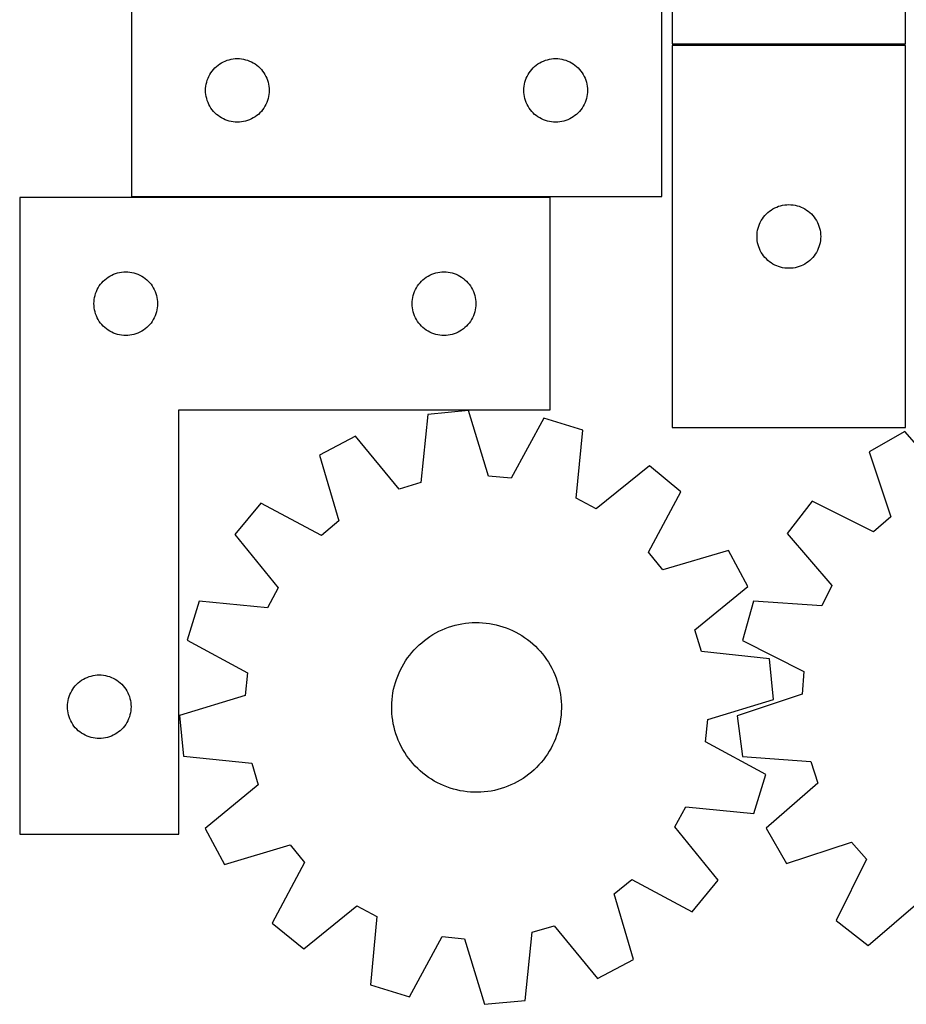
# Model space of a CAD drawing. Header units: millimetres. Extents: x 7 to 1243, y 7 to 1476.
# Tile 3 of 27: x 198 to 449, y 232 to 510. Entities that reach past the tile are written whole.
import ezdxf

# ---------------------------------------------------------------- set-up
doc = ezdxf.new("R2010")
doc.units = ezdxf.units.MM
doc.layers.add('CUT', color=7, linetype='CONTINUOUS', true_color=0x000000)

msp = doc.modelspace()

# ---------------------------------------------------------------- linework, layer by layer
at = {"layer": 'CUT'}
for p, q in [((379.670041, 460.238101), (379.670041, 640.238101)), ((382.635251, 611.37775), (382.635251, 503.37775)), ((448.635251, 503.37775), (448.635251, 611.37775)), ((229.670041, 520.238101), (229.670041, 460.238101)), ((382.635251, 503.37775), (448.635251, 503.37775)), ((382.638847, 502.933899), (382.638847, 394.933899)), ((448.638847, 502.933899), (382.638847, 502.933899)), ((448.638847, 394.933899), (448.638847, 502.933899)), ((255.689443, 498.309956), (256.22589, 498.553017)), ((256.22589, 498.553017), (256.777086, 498.760472)), ((256.777086, 498.760472), (257.340669, 498.931434)), ((257.340669, 498.931434), (257.914228, 499.065169)), ((257.914228, 499.065169), (258.495305, 499.161105)), ((258.495305, 499.161105), (259.081413, 499.218832)), ((259.081413, 499.218832), (259.670041, 499.238101)), ((259.670041, 499.238101), (260.258669, 499.218832)), ((260.258669, 499.218832), (260.844776, 499.161105)), ((260.844776, 499.161105), (261.425854, 499.065169)), ((261.425854, 499.065169), (261.999412, 498.931434)), ((261.999412, 498.931434), (262.562996, 498.760472)), ((262.562996, 498.760472), (263.114192, 498.553017)), ((263.114192, 498.553017), (263.650639, 498.309956)), ((345.689443, 498.309956), (346.22589, 498.553017)), ((346.22589, 498.553017), (346.777086, 498.760472)), ((346.777086, 498.760472), (347.340669, 498.931434)), ((347.340669, 498.931434), (347.914228, 499.065169)), ((347.914228, 499.065169), (348.495305, 499.161105)), ((348.495305, 499.161105), (349.081413, 499.218832)), ((349.081413, 499.218832), (349.670041, 499.238101)), ((349.670041, 499.238101), (350.258669, 499.218832)), ((350.258669, 499.218832), (350.844776, 499.161105)), ((350.844776, 499.161105), (351.425854, 499.065169)), ((351.425854, 499.065169), (351.999412, 498.931434)), ((351.999412, 498.931434), (352.562996, 498.760472)), ((352.562996, 498.760472), (353.114192, 498.553017)), ((353.114192, 498.553017), (353.650639, 498.309956)), ((252.186814, 495.238233), (252.529861, 495.716954)), ((252.529861, 495.716954), (252.903482, 496.172214)), ((252.903482, 496.172214), (253.30608, 496.602062)), ((253.30608, 496.602062), (253.735928, 497.00466)), ((253.735928, 497.00466), (254.191188, 497.378281)), ((254.191188, 497.378281), (254.669909, 497.721328)), ((254.669909, 497.721328), (255.170041, 498.03233)), ((255.170041, 498.03233), (255.689443, 498.309956)), ((263.650639, 498.309956), (264.170041, 498.03233)), ((264.170041, 498.03233), (264.670173, 497.721328)), ((264.670173, 497.721328), (265.148894, 497.378281)), ((265.148894, 497.378281), (265.604153, 497.00466)), ((265.604153, 497.00466), (266.034002, 496.602062)), ((266.034002, 496.602062), (266.436599, 496.172214)), ((266.436599, 496.172214), (266.810221, 495.716954)), ((266.810221, 495.716954), (267.153267, 495.238233)), ((342.186814, 495.238233), (342.529861, 495.716954)), ((342.529861, 495.716954), (342.903482, 496.172214)), ((342.903482, 496.172214), (343.30608, 496.602062)), ((343.30608, 496.602062), (343.735928, 497.00466)), ((343.735928, 497.00466), (344.191188, 497.378281)), ((344.191188, 497.378281), (344.669909, 497.721328)), ((344.669909, 497.721328), (345.170041, 498.03233)), ((345.170041, 498.03233), (345.689443, 498.309956)), ((353.650639, 498.309956), (354.170041, 498.03233)), ((354.170041, 498.03233), (354.670173, 497.721328)), ((354.670173, 497.721328), (355.148894, 497.378281)), ((355.148894, 497.378281), (355.604153, 497.00466)), ((355.604153, 497.00466), (356.034002, 496.602062)), ((356.034002, 496.602062), (356.436599, 496.172214)), ((356.436599, 496.172214), (356.810221, 495.716954)), ((356.810221, 495.716954), (357.153267, 495.238233)), ((250.976708, 492.567473), (251.14767, 493.131057)), ((251.14767, 493.131057), (251.355125, 493.682252)), ((251.355125, 493.682252), (251.598186, 494.2187)), ((251.598186, 494.2187), (251.875812, 494.738101)), ((251.875812, 494.738101), (252.186814, 495.238233)), ((267.153267, 495.238233), (267.464269, 494.738101)), ((267.464269, 494.738101), (267.741895, 494.2187)), ((267.741895, 494.2187), (267.984957, 493.682252)), ((267.984957, 493.682252), (268.192412, 493.131057)), ((268.192412, 493.131057), (268.363373, 492.567473)), ((340.976708, 492.567473), (341.14767, 493.131057)), ((341.14767, 493.131057), (341.355125, 493.682252)), ((341.355125, 493.682252), (341.598186, 494.2187)), ((341.598186, 494.2187), (341.875812, 494.738101)), ((341.875812, 494.738101), (342.186814, 495.238233)), ((357.153267, 495.238233), (357.464269, 494.738101)), ((357.464269, 494.738101), (357.741895, 494.2187)), ((357.741895, 494.2187), (357.984957, 493.682252)), ((357.984957, 493.682252), (358.192412, 493.131057)), ((358.192412, 493.131057), (358.363373, 492.567473)), ((250.670041, 490.238101), (250.68931, 490.826729)), ((250.68931, 489.649473), (250.670041, 490.238101)), ((250.68931, 490.826729), (250.747037, 491.412837)), ((250.747037, 491.412837), (250.842973, 491.993914)), ((250.842973, 491.993914), (250.976708, 492.567473)), ((268.363373, 492.567473), (268.497108, 491.993914)), ((268.497108, 491.993914), (268.593045, 491.412837)), ((268.593045, 491.412837), (268.650771, 490.826729)), ((268.650771, 490.826729), (268.670041, 490.238101)), ((268.670041, 490.238101), (268.650771, 489.649473)), ((340.670041, 490.238101), (340.68931, 490.826729)), ((340.68931, 489.649473), (340.670041, 490.238101)), ((340.68931, 490.826729), (340.747037, 491.412837)), ((340.747037, 491.412837), (340.842973, 491.993914)), ((340.842973, 491.993914), (340.976708, 492.567473)), ((358.363373, 492.567473), (358.497108, 491.993914)), ((358.497108, 491.993914), (358.593045, 491.412837)), ((358.593045, 491.412837), (358.650771, 490.826729)), ((358.650771, 490.826729), (358.670041, 490.238101)), ((358.670041, 490.238101), (358.650771, 489.649473)), ((250.747037, 489.063366), (250.68931, 489.649473)), ((250.842973, 488.482288), (250.747037, 489.063366)), ((250.976708, 487.90873), (250.842973, 488.482288)), ((251.14767, 487.345146), (250.976708, 487.90873)), ((251.355125, 486.79395), (251.14767, 487.345146)), ((268.192412, 487.345146), (267.984957, 486.79395)), ((268.363373, 487.90873), (268.192412, 487.345146)), ((268.497108, 488.482288), (268.363373, 487.90873)), ((268.593045, 489.063366), (268.497108, 488.482288)), ((268.650771, 489.649473), (268.593045, 489.063366)), ((340.747037, 489.063366), (340.68931, 489.649473)), ((340.842973, 488.482288), (340.747037, 489.063366)), ((340.976708, 487.90873), (340.842973, 488.482288)), ((341.14767, 487.345146), (340.976708, 487.90873)), ((341.355125, 486.79395), (341.14767, 487.345146)), ((358.192412, 487.345146), (357.984957, 486.79395)), ((358.363373, 487.90873), (358.192412, 487.345146)), ((358.497108, 488.482288), (358.363373, 487.90873)), ((358.593045, 489.063366), (358.497108, 488.482288)), ((358.650771, 489.649473), (358.593045, 489.063366)), ((251.598186, 486.257503), (251.355125, 486.79395)), ((251.875812, 485.738101), (251.598186, 486.257503)), ((252.186814, 485.237969), (251.875812, 485.738101)), ((252.529861, 484.759248), (252.186814, 485.237969)), ((252.903482, 484.303989), (252.529861, 484.759248)), ((266.810221, 484.759248), (266.436599, 484.303989)), ((267.153267, 485.237969), (266.810221, 484.759248)), ((267.464269, 485.738101), (267.153267, 485.237969)), ((267.741895, 486.257503), (267.464269, 485.738101)), ((267.984957, 486.79395), (267.741895, 486.257503)), ((341.598186, 486.257503), (341.355125, 486.79395)), ((341.875812, 485.738101), (341.598186, 486.257503)), ((342.186814, 485.237969), (341.875812, 485.738101)), ((342.529861, 484.759248), (342.186814, 485.237969)), ((342.903482, 484.303989), (342.529861, 484.759248)), ((356.810221, 484.759248), (356.436599, 484.303989)), ((357.153267, 485.237969), (356.810221, 484.759248)), ((357.464269, 485.738101), (357.153267, 485.237969)), ((357.741895, 486.257503), (357.464269, 485.738101)), ((357.984957, 486.79395), (357.741895, 486.257503)), ((253.30608, 483.87414), (252.903482, 484.303989)), ((253.735928, 483.471543), (253.30608, 483.87414)), ((254.191188, 483.097921), (253.735928, 483.471543)), ((254.669909, 482.754875), (254.191188, 483.097921)), ((255.170041, 482.443873), (254.669909, 482.754875)), ((255.689443, 482.166247), (255.170041, 482.443873)), ((256.22589, 481.923186), (255.689443, 482.166247)), ((256.777086, 481.71573), (256.22589, 481.923186)), ((263.114192, 481.923186), (262.562996, 481.71573)), ((263.650639, 482.166247), (263.114192, 481.923186)), ((264.170041, 482.443873), (263.650639, 482.166247)), ((264.670173, 482.754875), (264.170041, 482.443873)), ((265.148894, 483.097921), (264.670173, 482.754875)), ((265.604153, 483.471543), (265.148894, 483.097921)), ((266.034002, 483.87414), (265.604153, 483.471543)), ((266.436599, 484.303989), (266.034002, 483.87414)), ((343.30608, 483.87414), (342.903482, 484.303989)), ((343.735928, 483.471543), (343.30608, 483.87414)), ((344.191188, 483.097921), (343.735928, 483.471543)), ((344.669909, 482.754875), (344.191188, 483.097921)), ((345.170041, 482.443873), (344.669909, 482.754875)), ((345.689443, 482.166247), (345.170041, 482.443873)), ((346.22589, 481.923186), (345.689443, 482.166247)), ((346.777086, 481.71573), (346.22589, 481.923186)), ((353.114192, 481.923186), (352.562996, 481.71573)), ((353.650639, 482.166247), (353.114192, 481.923186)), ((354.170041, 482.443873), (353.650639, 482.166247)), ((354.670173, 482.754875), (354.170041, 482.443873)), ((355.148894, 483.097921), (354.670173, 482.754875)), ((355.604153, 483.471543), (355.148894, 483.097921)), ((356.034002, 483.87414), (355.604153, 483.471543)), ((356.436599, 484.303989), (356.034002, 483.87414)), ((257.340669, 481.544769), (256.777086, 481.71573)), ((257.914228, 481.411034), (257.340669, 481.544769)), ((258.495305, 481.315098), (257.914228, 481.411034)), ((259.081413, 481.257371), (258.495305, 481.315098)), ((259.670041, 481.238101), (259.081413, 481.257371)), ((260.258669, 481.257371), (259.670041, 481.238101)), ((260.844776, 481.315098), (260.258669, 481.257371)), ((261.425854, 481.411034), (260.844776, 481.315098)), ((261.999412, 481.544769), (261.425854, 481.411034)), ((262.562996, 481.71573), (261.999412, 481.544769)), ((347.340669, 481.544769), (346.777086, 481.71573)), ((347.914228, 481.411034), (347.340669, 481.544769)), ((348.495305, 481.315098), (347.914228, 481.411034)), ((349.081413, 481.257371), (348.495305, 481.315098)), ((349.670041, 481.238101), (349.081413, 481.257371)), ((350.258669, 481.257371), (349.670041, 481.238101)), ((350.844776, 481.315098), (350.258669, 481.257371)), ((351.425854, 481.411034), (350.844776, 481.315098)), ((351.999412, 481.544769), (351.425854, 481.411034)), ((352.562996, 481.71573), (351.999412, 481.544769)), ((198.092704, 459.928526), (198.092704, 279.928526)), ((348.092704, 459.928526), (198.092704, 459.928526)), ((229.670041, 460.238101), (379.670041, 460.238101)), ((348.092704, 399.928526), (348.092704, 459.928526)), ((410.638715, 456.417126), (411.138847, 456.728128)), ((411.138847, 456.728128), (411.658249, 457.005754)), ((411.658249, 457.005754), (412.194696, 457.248815)), ((412.194696, 457.248815), (412.745892, 457.45627)), ((412.745892, 457.45627), (413.309476, 457.627232)), ((413.309476, 457.627232), (413.883034, 457.760967)), ((413.883034, 457.760967), (414.464111, 457.856903)), ((414.464111, 457.856903), (415.050219, 457.91463)), ((415.050219, 457.91463), (415.638847, 457.933899)), ((415.638847, 457.933899), (416.227475, 457.91463)), ((416.227475, 457.91463), (416.813583, 457.856903)), ((416.813583, 457.856903), (417.39466, 457.760967)), ((417.39466, 457.760967), (417.968218, 457.627232)), ((417.968218, 457.627232), (418.531802, 457.45627)), ((418.531802, 457.45627), (419.082998, 457.248815)), ((419.082998, 457.248815), (419.619445, 457.005754)), ((419.619445, 457.005754), (420.138847, 456.728128)), ((420.138847, 456.728128), (420.638979, 456.417126)), ((407.844618, 453.433899), (408.155621, 453.934031)), ((408.155621, 453.934031), (408.498667, 454.412752)), ((408.498667, 454.412752), (408.872289, 454.868012)), ((408.872289, 454.868012), (409.274886, 455.29786)), ((409.274886, 455.29786), (409.704735, 455.700457)), ((409.704735, 455.700457), (410.159994, 456.074079)), ((410.159994, 456.074079), (410.638715, 456.417126)), ((420.638979, 456.417126), (421.1177, 456.074079)), ((421.1177, 456.074079), (421.572959, 455.700457)), ((421.572959, 455.700457), (422.002808, 455.29786)), ((422.002808, 455.29786), (422.405405, 454.868012)), ((422.405405, 454.868012), (422.779027, 454.412752)), ((422.779027, 454.412752), (423.122074, 453.934031)), ((423.122074, 453.934031), (423.433076, 453.433899)), ((406.81178, 450.689712), (406.945515, 451.263271)), ((406.945515, 451.263271), (407.116476, 451.826854)), ((407.116476, 451.826854), (407.323931, 452.37805)), ((407.323931, 452.37805), (407.566992, 452.914497)), ((407.566992, 452.914497), (407.844618, 453.433899)), ((423.433076, 453.433899), (423.710702, 452.914497)), ((423.710702, 452.914497), (423.953763, 452.37805)), ((423.953763, 452.37805), (424.161218, 451.826854)), ((424.161218, 451.826854), (424.33218, 451.263271)), ((424.33218, 451.263271), (424.465915, 450.689712)), ((406.638847, 448.933899), (406.658117, 449.522527)), ((406.658117, 448.345271), (406.638847, 448.933899)), ((406.658117, 449.522527), (406.715843, 450.108635)), ((406.715843, 447.759163), (406.658117, 448.345271)), ((406.715843, 450.108635), (406.81178, 450.689712)), ((424.465915, 450.689712), (424.561851, 450.108635)), ((424.561851, 450.108635), (424.619577, 449.522527)), ((424.619577, 448.345271), (424.561851, 447.759163)), ((424.619577, 449.522527), (424.638847, 448.933899)), ((424.638847, 448.933899), (424.619577, 448.345271)), ((406.81178, 447.178086), (406.715843, 447.759163)), ((406.945515, 446.604528), (406.81178, 447.178086)), ((407.116476, 446.040944), (406.945515, 446.604528)), ((407.323931, 445.489748), (407.116476, 446.040944)), ((424.161218, 446.040944), (423.953763, 445.489748)), ((424.33218, 446.604528), (424.161218, 446.040944)), ((424.465915, 447.178086), (424.33218, 446.604528)), ((424.561851, 447.759163), (424.465915, 447.178086)), ((407.566992, 444.953301), (407.323931, 445.489748)), ((407.844618, 444.433899), (407.566992, 444.953301)), ((408.155621, 443.933767), (407.844618, 444.433899)), ((408.498667, 443.455046), (408.155621, 443.933767)), ((408.872289, 442.999787), (408.498667, 443.455046)), ((409.274886, 442.569938), (408.872289, 442.999787)), ((422.405405, 442.999787), (422.002808, 442.569938)), ((422.779027, 443.455046), (422.405405, 442.999787)), ((423.122074, 443.933767), (422.779027, 443.455046)), ((423.433076, 444.433899), (423.122074, 443.933767)), ((423.710702, 444.953301), (423.433076, 444.433899)), ((423.953763, 445.489748), (423.710702, 444.953301)), ((409.704735, 442.167341), (409.274886, 442.569938)), ((410.159994, 441.793719), (409.704735, 442.167341)), ((410.638715, 441.450673), (410.159994, 441.793719)), ((411.138847, 441.139671), (410.638715, 441.450673)), ((411.658249, 440.862045), (411.138847, 441.139671)), ((412.194696, 440.618983), (411.658249, 440.862045)), ((412.745892, 440.411528), (412.194696, 440.618983)), ((413.309476, 440.240567), (412.745892, 440.411528)), ((413.883034, 440.106832), (413.309476, 440.240567)), ((414.464111, 440.010895), (413.883034, 440.106832)), ((415.050219, 439.953169), (414.464111, 440.010895)), ((416.813583, 440.010895), (416.227475, 439.953169)), ((417.39466, 440.106832), (416.813583, 440.010895)), ((417.968218, 440.240567), (417.39466, 440.106832)), ((418.531802, 440.411528), (417.968218, 440.240567)), ((419.082998, 440.618983), (418.531802, 440.411528)), ((419.619445, 440.862045), (419.082998, 440.618983)), ((420.138847, 441.139671), (419.619445, 440.862045)), ((420.638979, 441.450673), (420.138847, 441.139671)), ((421.1177, 441.793719), (420.638979, 441.450673)), ((421.572959, 442.167341), (421.1177, 441.793719)), ((422.002808, 442.569938), (421.572959, 442.167341)), ((222.613851, 437.068706), (223.092572, 437.411753)), ((223.092572, 437.411753), (223.592704, 437.722755)), ((223.592704, 437.722755), (224.112105, 438.000381)), ((224.112105, 438.000381), (224.648553, 438.243442)), ((224.648553, 438.243442), (225.199748, 438.450897)), ((225.199748, 438.450897), (225.763332, 438.621859)), ((225.763332, 438.621859), (226.336891, 438.755594)), ((226.336891, 438.755594), (226.917968, 438.85153)), ((226.917968, 438.85153), (227.504075, 438.909256)), ((227.504075, 438.909256), (228.092704, 438.928526)), ((228.092704, 438.928526), (228.681332, 438.909256)), ((228.681332, 438.909256), (229.267439, 438.85153)), ((229.267439, 438.85153), (229.848517, 438.755594)), ((229.848517, 438.755594), (230.422075, 438.621859)), ((230.422075, 438.621859), (230.985659, 438.450897)), ((230.985659, 438.450897), (231.536855, 438.243442)), ((231.536855, 438.243442), (232.073302, 438.000381)), ((232.073302, 438.000381), (232.592704, 437.722755)), ((232.592704, 437.722755), (233.092836, 437.411753)), ((233.092836, 437.411753), (233.571557, 437.068706)), ((312.613851, 437.068706), (313.092572, 437.411753)), ((313.092572, 437.411753), (313.592704, 437.722755)), ((313.592704, 437.722755), (314.112105, 438.000381)), ((314.112105, 438.000381), (314.648553, 438.243442)), ((314.648553, 438.243442), (315.199748, 438.450897)), ((315.199748, 438.450897), (315.763332, 438.621859)), ((315.763332, 438.621859), (316.336891, 438.755594)), ((316.336891, 438.755594), (316.917968, 438.85153)), ((316.917968, 438.85153), (317.504075, 438.909256)), ((317.504075, 438.909256), (318.092704, 438.928526)), ((318.092704, 438.928526), (318.681332, 438.909256)), ((318.681332, 438.909256), (319.267439, 438.85153)), ((319.267439, 438.85153), (319.848517, 438.755594)), ((319.848517, 438.755594), (320.422075, 438.621859)), ((320.422075, 438.621859), (320.985659, 438.450897)), ((320.985659, 438.450897), (321.536855, 438.243442)), ((321.536855, 438.243442), (322.073302, 438.000381)), ((322.073302, 438.000381), (322.592704, 437.722755)), ((322.592704, 437.722755), (323.092836, 437.411753)), ((323.092836, 437.411753), (323.571557, 437.068706)), ((415.638847, 439.933899), (415.050219, 439.953169)), ((416.227475, 439.953169), (415.638847, 439.933899)), ((220.020849, 433.909124), (220.298475, 434.428526)), ((220.298475, 434.428526), (220.609477, 434.928658)), ((220.609477, 434.928658), (220.952524, 435.407379)), ((220.952524, 435.407379), (221.326145, 435.862639)), ((221.326145, 435.862639), (221.728743, 436.292487)), ((221.728743, 436.292487), (222.158591, 436.695084)), ((222.158591, 436.695084), (222.613851, 437.068706)), ((233.571557, 437.068706), (234.026816, 436.695084)), ((234.026816, 436.695084), (234.456665, 436.292487)), ((234.456665, 436.292487), (234.859262, 435.862639)), ((234.859262, 435.862639), (235.232884, 435.407379)), ((235.232884, 435.407379), (235.57593, 434.928658)), ((235.57593, 434.928658), (235.886932, 434.428526)), ((235.886932, 434.428526), (236.164558, 433.909124)), ((310.020849, 433.909124), (310.298475, 434.428526)), ((310.298475, 434.428526), (310.609477, 434.928658)), ((310.609477, 434.928658), (310.952524, 435.407379)), ((310.952524, 435.407379), (311.326145, 435.862639)), ((311.326145, 435.862639), (311.728743, 436.292487)), ((311.728743, 436.292487), (312.158591, 436.695084)), ((312.158591, 436.695084), (312.613851, 437.068706)), ((323.571557, 437.068706), (324.026816, 436.695084)), ((324.026816, 436.695084), (324.456665, 436.292487)), ((324.456665, 436.292487), (324.859262, 435.862639)), ((324.859262, 435.862639), (325.232884, 435.407379)), ((325.232884, 435.407379), (325.57593, 434.928658)), ((325.57593, 434.928658), (325.886932, 434.428526)), ((325.886932, 434.428526), (326.164558, 433.909124)), ((219.1697, 431.103262), (219.265636, 431.684339)), ((219.265636, 431.684339), (219.399371, 432.257898)), ((219.399371, 432.257898), (219.570332, 432.821481)), ((219.570332, 432.821481), (219.777788, 433.372677)), ((219.777788, 433.372677), (220.020849, 433.909124)), ((236.164558, 433.909124), (236.407619, 433.372677)), ((236.407619, 433.372677), (236.615075, 432.821481)), ((236.615075, 432.821481), (236.786036, 432.257898)), ((236.786036, 432.257898), (236.919771, 431.684339)), ((236.919771, 431.684339), (237.015707, 431.103262)), ((309.1697, 431.103262), (309.265636, 431.684339)), ((309.265636, 431.684339), (309.399371, 432.257898)), ((309.399371, 432.257898), (309.570332, 432.821481)), ((309.570332, 432.821481), (309.777788, 433.372677)), ((309.777788, 433.372677), (310.020849, 433.909124)), ((326.164558, 433.909124), (326.407619, 433.372677)), ((326.407619, 433.372677), (326.615075, 432.821481)), ((326.615075, 432.821481), (326.786036, 432.257898)), ((326.786036, 432.257898), (326.919771, 431.684339)), ((326.919771, 431.684339), (327.015707, 431.103262)), ((219.092704, 429.928526), (219.111973, 430.517154)), ((219.111973, 429.339898), (219.092704, 429.928526)), ((219.111973, 430.517154), (219.1697, 431.103262)), ((219.1697, 428.75379), (219.111973, 429.339898)), ((237.015707, 431.103262), (237.073434, 430.517154)), ((237.073434, 429.339898), (237.015707, 428.75379)), ((237.073434, 430.517154), (237.092704, 429.928526)), ((237.092704, 429.928526), (237.073434, 429.339898)), ((309.092704, 429.928526), (309.111973, 430.517154)), ((309.111973, 429.339898), (309.092704, 429.928526)), ((309.111973, 430.517154), (309.1697, 431.103262)), ((309.1697, 428.75379), (309.111973, 429.339898)), ((327.015707, 431.103262), (327.073434, 430.517154)), ((327.073434, 429.339898), (327.015707, 428.75379)), ((327.073434, 430.517154), (327.092704, 429.928526)), ((327.092704, 429.928526), (327.073434, 429.339898)), ((219.265636, 428.172713), (219.1697, 428.75379)), ((219.399371, 427.599155), (219.265636, 428.172713)), ((219.570332, 427.035571), (219.399371, 427.599155)), ((219.777788, 426.484375), (219.570332, 427.035571)), ((220.020849, 425.947928), (219.777788, 426.484375)), ((236.407619, 426.484375), (236.164558, 425.947928)), ((236.615075, 427.035571), (236.407619, 426.484375)), ((236.786036, 427.599155), (236.615075, 427.035571)), ((236.919771, 428.172713), (236.786036, 427.599155)), ((237.015707, 428.75379), (236.919771, 428.172713)), ((309.265636, 428.172713), (309.1697, 428.75379)), ((309.399371, 427.599155), (309.265636, 428.172713)), ((309.570332, 427.035571), (309.399371, 427.599155)), ((309.777788, 426.484375), (309.570332, 427.035571)), ((310.020849, 425.947928), (309.777788, 426.484375)), ((326.407619, 426.484375), (326.164558, 425.947928)), ((326.615075, 427.035571), (326.407619, 426.484375)), ((326.786036, 427.599155), (326.615075, 427.035571)), ((326.919771, 428.172713), (326.786036, 427.599155)), ((327.015707, 428.75379), (326.919771, 428.172713)), ((220.298475, 425.428526), (220.020849, 425.947928)), ((220.609477, 424.928394), (220.298475, 425.428526)), ((220.952524, 424.449673), (220.609477, 424.928394)), ((221.326145, 423.994414), (220.952524, 424.449673)), ((221.728743, 423.564565), (221.326145, 423.994414)), ((222.158591, 423.161968), (221.728743, 423.564565)), ((234.456665, 423.564565), (234.026816, 423.161968)), ((234.859262, 423.994414), (234.456665, 423.564565)), ((235.232884, 424.449673), (234.859262, 423.994414)), ((235.57593, 424.928394), (235.232884, 424.449673)), ((235.886932, 425.428526), (235.57593, 424.928394)), ((236.164558, 425.947928), (235.886932, 425.428526)), ((310.298475, 425.428526), (310.020849, 425.947928)), ((310.609477, 424.928394), (310.298475, 425.428526)), ((310.952524, 424.449673), (310.609477, 424.928394)), ((311.326145, 423.994414), (310.952524, 424.449673)), ((311.728743, 423.564565), (311.326145, 423.994414)), ((312.158591, 423.161968), (311.728743, 423.564565)), ((324.456665, 423.564565), (324.026816, 423.161968)), ((324.859262, 423.994414), (324.456665, 423.564565)), ((325.232884, 424.449673), (324.859262, 423.994414)), ((325.57593, 424.928394), (325.232884, 424.449673)), ((325.886932, 425.428526), (325.57593, 424.928394)), ((326.164558, 425.947928), (325.886932, 425.428526)), ((222.613851, 422.788346), (222.158591, 423.161968)), ((223.092572, 422.4453), (222.613851, 422.788346)), ((223.592704, 422.134298), (223.092572, 422.4453)), ((224.112105, 421.856672), (223.592704, 422.134298)), ((224.648553, 421.61361), (224.112105, 421.856672)), ((225.199748, 421.406155), (224.648553, 421.61361)), ((225.763332, 421.235194), (225.199748, 421.406155)), ((226.336891, 421.101459), (225.763332, 421.235194)), ((226.917968, 421.005522), (226.336891, 421.101459)), ((227.504075, 420.947796), (226.917968, 421.005522)), ((228.092704, 420.928526), (227.504075, 420.947796)), ((228.681332, 420.947796), (228.092704, 420.928526)), ((229.267439, 421.005522), (228.681332, 420.947796)), ((229.848517, 421.101459), (229.267439, 421.005522)), ((230.422075, 421.235194), (229.848517, 421.101459)), ((230.985659, 421.406155), (230.422075, 421.235194)), ((231.536855, 421.61361), (230.985659, 421.406155)), ((232.073302, 421.856672), (231.536855, 421.61361)), ((232.592704, 422.134298), (232.073302, 421.856672)), ((233.092836, 422.4453), (232.592704, 422.134298)), ((233.571557, 422.788346), (233.092836, 422.4453)), ((234.026816, 423.161968), (233.571557, 422.788346)), ((312.613851, 422.788346), (312.158591, 423.161968)), ((313.092572, 422.4453), (312.613851, 422.788346)), ((313.592704, 422.134298), (313.092572, 422.4453)), ((314.112105, 421.856672), (313.592704, 422.134298)), ((314.648553, 421.61361), (314.112105, 421.856672)), ((315.199748, 421.406155), (314.648553, 421.61361)), ((315.763332, 421.235194), (315.199748, 421.406155)), ((316.336891, 421.101459), (315.763332, 421.235194)), ((316.917968, 421.005522), (316.336891, 421.101459)), ((317.504075, 420.947796), (316.917968, 421.005522)), ((318.092704, 420.928526), (317.504075, 420.947796)), ((318.681332, 420.947796), (318.092704, 420.928526)), ((319.267439, 421.005522), (318.681332, 420.947796)), ((319.848517, 421.101459), (319.267439, 421.005522)), ((320.422075, 421.235194), (319.848517, 421.101459)), ((320.985659, 421.406155), (320.422075, 421.235194)), ((321.536855, 421.61361), (320.985659, 421.406155)), ((322.073302, 421.856672), (321.536855, 421.61361)), ((322.592704, 422.134298), (322.073302, 421.856672)), ((323.092836, 422.4453), (322.592704, 422.134298)), ((323.571557, 422.788346), (323.092836, 422.4453)), ((324.026816, 423.161968), (323.571557, 422.788346)), ((243.092704, 279.928526), (243.092704, 399.928526)), ((243.092704, 399.928526), (348.092704, 399.928526)), ((313.551941, 398.606707), (311.539571, 379.335153)), ((325.035362, 399.709655), (313.551941, 398.606707)), ((330.679054, 381.173442), (325.035362, 399.709655)), ((346.310467, 397.56221), (337.076376, 380.527716)), ((357.341846, 394.186686), (346.310467, 397.56221)), ((355.462435, 374.901711), (357.341846, 394.186686)), ((382.638847, 394.933899), (448.638847, 394.933899)), ((448.411573, 393.758048), (438.389951, 388.043806)), ((461.15903, 379.165421), (448.411573, 393.758048)), ((293.074515, 392.449057), (282.887297, 387.035551)), ((305.382108, 377.483577), (293.074515, 392.449057)), ((438.389951, 388.043806), (444.455936, 369.641463)), ((282.887297, 387.035551), (288.403014, 368.460856)), ((376.175688, 384.061075), (361.125681, 371.856989)), ((385.075595, 376.720972), (376.175688, 384.061075)), ((311.539571, 379.335153), (305.382108, 377.483577)), ((337.076376, 380.527716), (330.679054, 381.173442)), ((375.959207, 359.623198), (385.075595, 376.720972)), ((266.325053, 373.510253), (258.98495, 364.610345)), ((283.422827, 364.393864), (266.325053, 373.510253)), ((361.125681, 371.856989), (355.462435, 374.901711)), ((422.237501, 374.031669), (415.165475, 364.91729)), ((439.598973, 365.428081), (422.237501, 374.031669)), ((288.403014, 368.460856), (283.422827, 364.393864)), ((444.455936, 369.641463), (439.598973, 365.428081)), ((415.165475, 364.91729), (427.811987, 350.237094)), ((258.98495, 364.610345), (271.189036, 349.560339)), ((380.026199, 354.64301), (375.959207, 359.623198)), ((398.600893, 360.158728), (380.026199, 354.64301)), ((404.0144, 349.971509), (398.600893, 360.158728)), ((271.189036, 349.560339), (268.144313, 343.897093)), ((389.04892, 337.663917), (404.0144, 349.971509)), ((427.811987, 350.237094), (424.937129, 344.485757)), ((248.859339, 345.776503), (245.483815, 334.745125)), ((268.144313, 343.897093), (248.859339, 345.776503)), ((405.60477, 345.790488), (402.558992, 334.663553)), ((424.937129, 344.485757), (405.60477, 345.790488)), ((326.094418, 339.709755), (327.073104, 339.739214)), ((327.073104, 339.739214), (328.052178, 339.728729)), ((315.814431, 336.810489), (316.683416, 337.261666)), ((316.683416, 337.261666), (317.57008, 337.677023)), ((317.57008, 337.677023), (318.472948, 338.055869)), ((318.472948, 338.055869), (319.390518, 338.397573)), ((319.390518, 338.397573), (320.321261, 338.701566)), ((320.321261, 338.701566), (321.26363, 338.967342)), ((321.26363, 338.967342), (322.216054, 339.194459)), ((322.216054, 339.194459), (323.17695, 339.38254)), ((323.17695, 339.38254), (324.144718, 339.53127)), ((324.144718, 339.53127), (325.117747, 339.640402)), ((325.117747, 339.640402), (326.094418, 339.709755)), ((328.052178, 339.728729), (329.030009, 339.678317)), ((329.030009, 339.678317), (330.00497, 339.588063)), ((330.00497, 339.588063), (330.975439, 339.458117)), ((330.975439, 339.458117), (331.939799, 339.288695)), ((331.939799, 339.288695), (332.896447, 339.080079)), ((332.896447, 339.080079), (333.843789, 338.832616)), ((333.843789, 338.832616), (334.780249, 338.546719)), ((334.780249, 338.546719), (335.704269, 338.222862)), ((335.704269, 338.222862), (336.61431, 337.861586)), ((336.61431, 337.861586), (337.508858, 337.463491)), ((337.508858, 337.463491), (338.386423, 337.02924)), ((338.386423, 337.02924), (339.245546, 336.559555)), ((390.900496, 331.506453), (389.04892, 337.663917)), ((245.483815, 334.745125), (262.518309, 325.511033)), ((311.784163, 334.045597), (312.543726, 334.663464)), ((312.543726, 334.663464), (313.327858, 335.249836)), ((313.327858, 335.249836), (314.135255, 335.803736)), ((314.135255, 335.803736), (314.964573, 336.324242)), ((314.964573, 336.324242), (315.814431, 336.810489)), ((339.245546, 336.559555), (340.084796, 336.05522)), ((340.084796, 336.05522), (340.902776, 335.517072)), ((340.902776, 335.517072), (341.698125, 334.946007)), ((341.698125, 334.946007), (342.46952, 334.342977)), ((342.46952, 334.342977), (343.215676, 333.708984)), ((402.558992, 334.663553), (419.860713, 325.94043)), ((309.016238, 331.280489), (309.66532, 332.013557)), ((309.66532, 332.013557), (310.343761, 332.71954)), ((310.343761, 332.71954), (311.050435, 333.397262)), ((311.050435, 333.397262), (311.784163, 334.045597)), ((343.215676, 333.708984), (343.935351, 333.045085)), ((343.935351, 333.045085), (344.627348, 332.352383)), ((344.627348, 332.352383), (345.290515, 331.632032)), ((345.290515, 331.632032), (345.923747, 330.885232)), ((410.172049, 329.494084), (390.900496, 331.506453)), ((306.734357, 328.1024), (307.255707, 328.931188)), ((307.255707, 328.931188), (307.810429, 329.738021)), ((307.810429, 329.738021), (308.397598, 330.521556)), ((308.397598, 330.521556), (309.016238, 331.280489)), ((345.923747, 330.885232), (346.525992, 330.113223)), ((346.525992, 330.113223), (347.096246, 329.317293)), ((347.096246, 329.317293), (347.633561, 328.498765)), ((411.274997, 318.010662), (410.172049, 329.494084)), ((305.378924, 325.498271), (305.795184, 326.384512)), ((305.795184, 326.384512), (306.247245, 327.253037)), ((306.247245, 327.253037), (306.734357, 328.1024)), ((347.633561, 328.498765), (348.137042, 327.659002)), ((348.137042, 327.659002), (348.605852, 326.799402)), ((348.605852, 326.799402), (349.039209, 325.921395)), ((349.039209, 325.921395), (349.436394, 325.026442)), ((419.860713, 325.94043), (419.405632, 319.526727)), ((214.658591, 322.695084), (215.113851, 323.068706)), ((215.113851, 323.068706), (215.592572, 323.411753)), ((215.592572, 323.411753), (216.092704, 323.722755)), ((216.092704, 323.722755), (216.612105, 324.000381)), ((216.612105, 324.000381), (217.148553, 324.243442)), ((217.148553, 324.243442), (217.699748, 324.450897)), ((217.699748, 324.450897), (218.263332, 324.621859)), ((218.263332, 324.621859), (218.836891, 324.755594)), ((218.836891, 324.755594), (219.417968, 324.85153)), ((219.417968, 324.85153), (220.004075, 324.909256)), ((220.004075, 324.909256), (220.592704, 324.928526)), ((220.592704, 324.928526), (221.181332, 324.909256)), ((221.181332, 324.909256), (221.767439, 324.85153)), ((221.767439, 324.85153), (222.348517, 324.755594)), ((222.348517, 324.755594), (222.922075, 324.621859)), ((222.922075, 324.621859), (223.485659, 324.450897)), ((223.485659, 324.450897), (224.036855, 324.243442)), ((224.036855, 324.243442), (224.573302, 324.000381)), ((224.573302, 324.000381), (225.092704, 323.722755)), ((225.092704, 323.722755), (225.592836, 323.411753)), ((225.592836, 323.411753), (226.071557, 323.068706)), ((226.071557, 323.068706), (226.526816, 322.695084)), ((262.518309, 325.511033), (261.872582, 319.113711)), ((304.351581, 322.748135), (304.656521, 323.678568)), ((304.656521, 323.678568), (304.999159, 324.595789)), ((304.999159, 324.595789), (305.378924, 325.498271)), ((349.436394, 325.026442), (349.796743, 324.116034)), ((349.796743, 324.116034), (350.119659, 323.191685)), ((350.119659, 323.191685), (350.404603, 322.254935)), ((212.520849, 319.909124), (212.798475, 320.428526)), ((212.798475, 320.428526), (213.109477, 320.928658)), ((213.109477, 320.928658), (213.452524, 321.407379)), ((213.452524, 321.407379), (213.826145, 321.862639)), ((213.826145, 321.862639), (214.228743, 322.292487)), ((214.228743, 322.292487), (214.658591, 322.695084)), ((226.526816, 322.695084), (226.956665, 322.292487)), ((226.956665, 322.292487), (227.359262, 321.862639)), ((227.359262, 321.862639), (227.732884, 321.407379)), ((227.732884, 321.407379), (228.07593, 320.928658)), ((228.07593, 320.928658), (228.386932, 320.428526)), ((228.386932, 320.428526), (228.664558, 319.909124)), ((303.6677, 319.89314), (303.856759, 320.853844)), ((303.856759, 320.853844), (304.084845, 321.806037)), ((304.084845, 321.806037), (304.351581, 322.748135)), ((350.404603, 322.254935), (350.651101, 321.307341)), ((350.651101, 321.307341), (350.858743, 320.350481)), ((350.858743, 320.350481), (351.027183, 319.385949)), ((211.6697, 317.103262), (211.765636, 317.684339)), ((211.765636, 317.684339), (211.899371, 318.257898)), ((211.899371, 318.257898), (212.070332, 318.821481)), ((212.070332, 318.821481), (212.277788, 319.372677)), ((212.277788, 319.372677), (212.520849, 319.909124)), ((228.664558, 319.909124), (228.907619, 319.372677)), ((228.907619, 319.372677), (229.115075, 318.821481)), ((229.115075, 318.821481), (229.286036, 318.257898)), ((229.286036, 318.257898), (229.419771, 317.684339)), ((229.419771, 317.684339), (229.515707, 317.103262)), ((261.872582, 319.113711), (243.33637, 313.47002)), ((303.337515, 316.976008), (303.407862, 317.952607)), ((303.407862, 317.952607), (303.517985, 318.925524)), ((303.517985, 318.925524), (303.6677, 319.89314)), ((351.027183, 319.385949), (351.156141, 318.415349)), ((351.156141, 318.415349), (351.245403, 317.440296)), ((392.738785, 312.366971), (411.274997, 318.010662)), ((419.405632, 319.526727), (401.045563, 313.333969)), ((211.592704, 315.928526), (211.611973, 316.517154)), ((211.611973, 315.339898), (211.592704, 315.928526)), ((211.611973, 316.517154), (211.6697, 317.103262)), ((211.6697, 314.75379), (211.611973, 315.339898)), ((211.765636, 314.172713), (211.6697, 314.75379)), ((229.515707, 314.75379), (229.419771, 314.172713)), ((229.515707, 317.103262), (229.573434, 316.517154)), ((229.573434, 315.339898), (229.515707, 314.75379)), ((229.573434, 316.517154), (229.592704, 315.928526)), ((229.592704, 315.928526), (229.573434, 315.339898)), ((303.30706, 315.997352), (303.337515, 316.976008)), ((303.316548, 315.018268), (303.30706, 315.997352)), ((303.365965, 314.040386), (303.316548, 315.018268)), ((351.245403, 317.440296), (351.294819, 316.462414)), ((351.304307, 315.48333), (351.273853, 314.504674)), ((351.294819, 316.462414), (351.304307, 315.48333)), ((211.899371, 313.599155), (211.765636, 314.172713)), ((212.070332, 313.035571), (211.899371, 313.599155)), ((212.277788, 312.484375), (212.070332, 313.035571)), ((212.520849, 311.947928), (212.277788, 312.484375)), ((212.798475, 311.428526), (212.520849, 311.947928)), ((228.664558, 311.947928), (228.386932, 311.428526)), ((228.907619, 312.484375), (228.664558, 311.947928)), ((229.115075, 313.035571), (228.907619, 312.484375)), ((229.286036, 313.599155), (229.115075, 313.035571)), ((229.419771, 314.172713), (229.286036, 313.599155)), ((243.33637, 313.47002), (244.439318, 301.986598)), ((303.455226, 313.065333), (303.365965, 314.040386)), ((303.584184, 312.094733), (303.455226, 313.065333)), ((303.752624, 311.1302), (303.584184, 312.094733)), ((351.093382, 312.555157), (350.943667, 311.587542)), ((351.203505, 313.528075), (351.093382, 312.555157)), ((351.273853, 314.504674), (351.203505, 313.528075)), ((392.093059, 305.969649), (392.738785, 312.366971)), ((401.045563, 313.333969), (402.489724, 301.888452)), ((213.109477, 310.928394), (212.798475, 311.428526)), ((213.452524, 310.449673), (213.109477, 310.928394)), ((213.826145, 309.994414), (213.452524, 310.449673)), ((214.228743, 309.564565), (213.826145, 309.994414)), ((214.658591, 309.161968), (214.228743, 309.564565)), ((215.113851, 308.788346), (214.658591, 309.161968)), ((226.526816, 309.161968), (226.071557, 308.788346)), ((226.956665, 309.564565), (226.526816, 309.161968)), ((227.359262, 309.994414), (226.956665, 309.564565)), ((227.732884, 310.449673), (227.359262, 309.994414)), ((228.07593, 310.928394), (227.732884, 310.449673)), ((228.386932, 311.428526), (228.07593, 310.928394)), ((303.960266, 310.173341), (303.752624, 311.1302)), ((304.206764, 309.225747), (303.960266, 310.173341)), ((304.491708, 308.288997), (304.206764, 309.225747)), ((350.526522, 309.674645), (350.259786, 308.732547)), ((350.754609, 310.626838), (350.526522, 309.674645)), ((350.943667, 311.587542), (350.754609, 310.626838)), ((215.592572, 308.4453), (215.113851, 308.788346)), ((216.092704, 308.134298), (215.592572, 308.4453)), ((216.612105, 307.856672), (216.092704, 308.134298)), ((217.148553, 307.61361), (216.612105, 307.856672)), ((217.699748, 307.406155), (217.148553, 307.61361)), ((218.263332, 307.235194), (217.699748, 307.406155)), ((218.836891, 307.101459), (218.263332, 307.235194)), ((219.417968, 307.005522), (218.836891, 307.101459)), ((220.004075, 306.947796), (219.417968, 307.005522)), ((220.592704, 306.928526), (220.004075, 306.947796)), ((221.181332, 306.947796), (220.592704, 306.928526)), ((221.767439, 307.005522), (221.181332, 306.947796)), ((222.348517, 307.101459), (221.767439, 307.005522)), ((222.922075, 307.235194), (222.348517, 307.101459)), ((223.485659, 307.406155), (222.922075, 307.235194)), ((224.036855, 307.61361), (223.485659, 307.406155)), ((224.573302, 307.856672), (224.036855, 307.61361)), ((225.092704, 308.134298), (224.573302, 307.856672)), ((225.592836, 308.4453), (225.092704, 308.134298)), ((226.071557, 308.788346), (225.592836, 308.4453)), ((304.814624, 307.364648), (304.491708, 308.288997)), ((305.174974, 306.454239), (304.814624, 307.364648)), ((305.572158, 305.559287), (305.174974, 306.454239)), ((349.612208, 306.884893), (349.232443, 305.982411)), ((349.954846, 307.802114), (349.612208, 306.884893)), ((350.259786, 308.732547), (349.954846, 307.802114)), ((306.005515, 304.68128), (305.572158, 305.559287)), ((306.474325, 303.82168), (306.005515, 304.68128)), ((306.977806, 302.981917), (306.474325, 303.82168)), ((348.364122, 304.227645), (347.877011, 303.378282)), ((348.816184, 305.09617), (348.364122, 304.227645)), ((349.232443, 305.982411), (348.816184, 305.09617)), ((409.127552, 296.735557), (392.093059, 305.969649)), ((244.439318, 301.986598), (263.710872, 299.974228)), ((307.515121, 302.163389), (306.977806, 302.981917)), ((308.085375, 301.367458), (307.515121, 302.163389)), ((308.68762, 300.59545), (308.085375, 301.367458)), ((346.213769, 300.959126), (345.595129, 300.200193)), ((346.800939, 301.742661), (346.213769, 300.959126)), ((347.35566, 302.549494), (346.800939, 301.742661)), ((347.877011, 303.378282), (347.35566, 302.549494)), ((402.489724, 301.888452), (421.812625, 300.45042)), ((263.710872, 299.974228), (265.562447, 293.816765)), ((309.320853, 299.848649), (308.68762, 300.59545)), ((309.984019, 299.128299), (309.320853, 299.848649)), ((310.676016, 298.435597), (309.984019, 299.128299)), ((311.395691, 297.771697), (310.676016, 298.435597)), ((343.560933, 298.083419), (342.827204, 297.435085)), ((344.267606, 298.761142), (343.560933, 298.083419)), ((344.946048, 299.467125), (344.267606, 298.761142)), ((345.595129, 300.200193), (344.946048, 299.467125)), ((421.812625, 300.45042), (423.846603, 294.350779)), ((312.141847, 297.137705), (311.395691, 297.771697)), ((312.913242, 296.534675), (312.141847, 297.137705)), ((313.708591, 295.96361), (312.913242, 296.534675)), ((314.526572, 295.425462), (313.708591, 295.96361)), ((315.365822, 294.921126), (314.526572, 295.425462)), ((340.476112, 295.676946), (339.646794, 295.15644)), ((341.283509, 296.230846), (340.476112, 295.676946)), ((342.067642, 296.817218), (341.283509, 296.230846)), ((342.827204, 297.435085), (342.067642, 296.817218)), ((405.752028, 285.704179), (409.127552, 296.735557)), ((265.562447, 293.816765), (250.596968, 281.509172)), ((316.224944, 294.451442), (315.365822, 294.921126)), ((317.10251, 294.017191), (316.224944, 294.451442)), ((317.997057, 293.619096), (317.10251, 294.017191)), ((318.907098, 293.25782), (317.997057, 293.619096)), ((319.831118, 292.933963), (318.907098, 293.25782)), ((320.767578, 292.648066), (319.831118, 292.933963)), ((321.71492, 292.400603), (320.767578, 292.648066)), ((322.671568, 292.191987), (321.71492, 292.400603)), ((333.347738, 292.51334), (332.395313, 292.286222)), ((334.290106, 292.779116), (333.347738, 292.51334)), ((335.220849, 293.083109), (334.290106, 292.779116)), ((336.138419, 293.424813), (335.220849, 293.083109)), ((337.041287, 293.803659), (336.138419, 293.424813)), ((337.927951, 294.219016), (337.041287, 293.803659)), ((338.796936, 294.670193), (337.927951, 294.219016)), ((339.646794, 295.15644), (338.796936, 294.670193)), ((423.846603, 294.350779), (409.253976, 281.603321)), ((323.635929, 292.022565), (322.671568, 292.191987)), ((324.606397, 291.892619), (323.635929, 292.022565)), ((325.581358, 291.802365), (324.606397, 291.892619)), ((326.55919, 291.751953), (325.581358, 291.802365)), ((327.538263, 291.741468), (326.55919, 291.751953)), ((328.51695, 291.770926), (327.538263, 291.741468)), ((329.49362, 291.84028), (328.51695, 291.770926)), ((330.466649, 291.949412), (329.49362, 291.84028)), ((331.434417, 292.098142), (330.466649, 291.949412)), ((332.395313, 292.286222), (331.434417, 292.098142)), ((383.422331, 281.920343), (386.467054, 287.583589)), ((386.467054, 287.583589), (405.752028, 285.704179)), ((250.596968, 281.509172), (256.010474, 271.321954)), ((395.626418, 266.870337), (383.422331, 281.920343)), ((409.253976, 281.603321), (414.968217, 271.581699)), ((198.092704, 279.928526), (243.092704, 279.928526)), ((256.010474, 271.321954), (274.585169, 276.837671)), ((274.585169, 276.837671), (278.652161, 271.857484)), ((414.968217, 271.581699), (433.370561, 277.647685)), ((433.370561, 277.647685), (437.583943, 272.790721)), ((278.652161, 271.857484), (269.535772, 254.75971)), ((437.583943, 272.790721), (428.980354, 255.42925)), ((366.208353, 263.019826), (371.18854, 267.086818)), ((371.18854, 267.086818), (388.286314, 257.970429)), ((388.286314, 257.970429), (395.626418, 266.870337)), ((371.72407, 244.445131), (366.208353, 263.019826)), ((278.435679, 247.419607), (293.485686, 259.623693)), ((293.485686, 259.623693), (299.148932, 256.578971)), ((438.094734, 248.357223), (452.77493, 261.003735)), ((299.148932, 256.578971), (297.269522, 237.293996)), ((269.535772, 254.75971), (278.435679, 247.419607)), ((343.071796, 252.145529), (349.22926, 253.997105)), ((349.22926, 253.997105), (361.536852, 239.031625)), ((428.980354, 255.42925), (438.094734, 248.357223)), ((308.3009, 233.918472), (317.534991, 250.952966)), ((317.534991, 250.952966), (323.932313, 250.307239)), ((341.059427, 232.873975), (343.071796, 252.145529)), ((323.932313, 250.307239), (329.576005, 231.771027)), ((361.536852, 239.031625), (371.72407, 244.445131)), ((297.269522, 237.293996), (308.3009, 233.918472)), ((329.576005, 231.771027), (341.059427, 232.873975))]:
    msp.add_line(p, q, dxfattribs=at)

doc.saveas('drawing.dxf')
